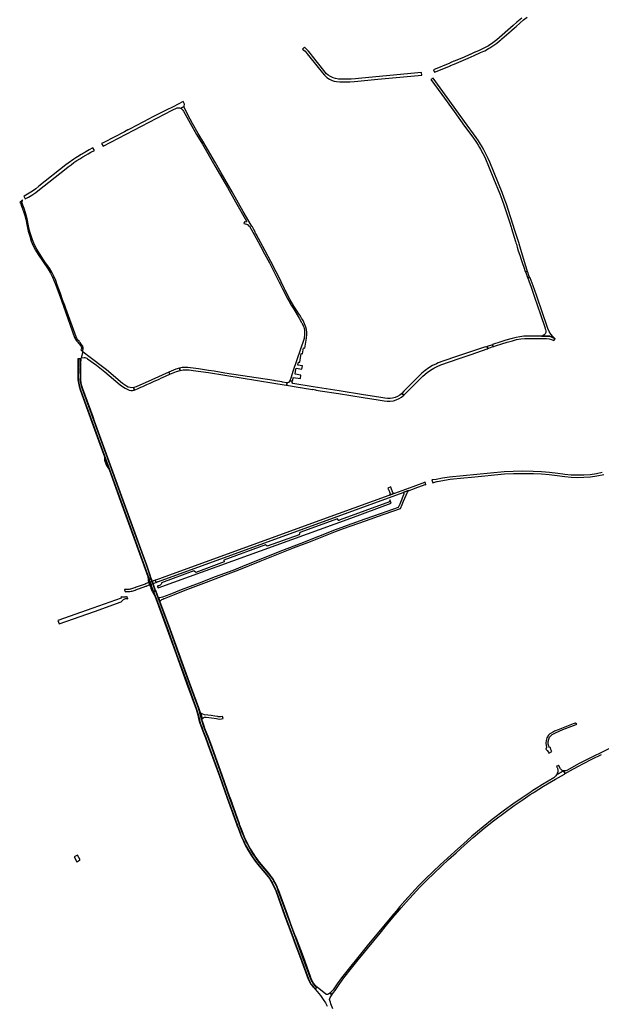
# Model space of a CAD drawing. Header units: metres. Extents: x 124582 to 143330, y 393481 to 406815.
# Tile 106 of 134: x 135888 to 136873, y 395306 to 396974. Entities that reach past the tile are written whole.
import ezdxf

# ---------------------------------------------------------------- set-up
doc = ezdxf.new("R2010")
doc.units = ezdxf.units.M
doc.header["$MEASUREMENT"] = 0
doc.layers.add('ir-ARC-asfalt-bestaande fietspaden-niet te inspecteren', color=21, linetype='Continuous', lineweight=0)
doc.layers.add('ir-ARC-asfalt-bestaande wegen-niet te inspecteren', color=151, linetype='Continuous', lineweight=0)

msp = doc.modelspace()

# ---------------------------------------------------------------- linework, layer by layer
at = {"layer": 'ir-ARC-asfalt-bestaande fietspaden-niet te inspecteren', "color": 11, "linetype": 'Continuous', "lineweight": 30, "flags": 128}
for points in [[(135892.04, 396667.521), (135889.95, 396665.9), (135889.101, 396665.014), (135888.424, 396663.991), (135888.287, 396663.725), (135889.54, 396663.247), (135892.013, 396656.098), (135892.208, 396655.534), (135893.191, 396652.614), (135893.932, 396650.412), (135896.822, 396642.011), (135898.509, 396635.852), (135900.685, 396623.907), (135902.66, 396615.26), (135905.18, 396606.755), (135907.754, 396598.677), (135910.986, 396590.838), (135914.854, 396583.294), (135919.332, 396576.094), (135936.52, 396550.85), (135940.374, 396544.393), (135943.825, 396537.713), (135946.86, 396530.833), (135949.469, 396523.781), (135958.837, 396497.7), (135962.291, 396488.085), (135981.165, 396435.541), (135982.515, 396432.597), (135984.292, 396429.889), (135986.709, 396427.078), (135988.084, 396425.461), (135988.994, 396424.391), (135991.02, 396421.703), (135992.164, 396419.951), (135992.257, 396419.746), (135992.839, 396418.453), (135993.071, 396416.784), (135992.535, 396415.186), (135991.627, 396414.221), (135993.453, 396412.449), (135995.334, 396410.839), (135995.591, 396410.637), (135995.191, 396412.677), (135995.375, 396414.454), (135995.709, 396416.171), (135995.816, 396417.716), (135995.363, 396419.624), (135994.933, 396420.734), (135994.827, 396421.008), (135993.086, 396423.51), (135991.372, 396425.756), (135991.218, 396425.957), (135989.733, 396427.679), (135988.764, 396428.803), (135986.834, 396431.015), (135984.993, 396433.687), (135983.59, 396436.613), (135966.142, 396484.558), (135964.436, 396489.421), (135960.95, 396499.36), (135957.295, 396509.674), (135951.97, 396524.683), (135949.273, 396531.949), (135946.13, 396539.034), (135942.553, 396545.911), (135938.557, 396552.552), (135931.096, 396563.492), (135928.735, 396566.954), (135921.53, 396577.519), (135917.038, 396584.844), (135913.172, 396592.516), (135909.956, 396600.484), (135907.688, 396607.674), (135907.207, 396609.167), (135906.742, 396610.669), (135905.025, 396616.833), (135903.319, 396624.451), (135901.16, 396636.418), (135899.395, 396642.771), (135896.268, 396652.079), (135895.733, 396653.656), (135894.8, 396656.406), (135894.688, 396656.733), (135892.112, 396664.238), (135892.925, 396667.612), (135892.802, 396667.872), (135892.429, 396667.696), (135892.04, 396667.521)], [(135987.75, 396399.111), (135986.749, 396399.17), (135986.742, 396390.95), (135986.662, 396378.611), (135986.775, 396369.041), (135986.964, 396363.327), (135987.696, 396357.656), (135988.963, 396352.081), (135990.755, 396346.652), (136010.537, 396292.082), (136024.053, 396254.728), (136031.774, 396233.274), (136032.076, 396231.353), (136032.045, 396229.408), (136032.105, 396227.478), (136032.505, 396225.588), (136035.152, 396218.491), (136036.094, 396216.583), (136037.32, 396214.844), (136038.671, 396213.225), (136039.754, 396211.415), (136059.08, 396158.12), (136079.381, 396102.176), (136105.27, 396030.319), (136105.828, 396025.3), (136107.331, 396025.85), (136079.982, 396102.514), (136059.698, 396158.366), (136040.378, 396211.668), (136024.649, 396254.993), (136011.098, 396292.408), (135991.437, 396346.873), (135989.626, 396352.27), (135988.347, 396357.817), (135987.612, 396363.462), (135987.429, 396369.152), (135987.336, 396378.566), (135987.552, 396391.005), (135987.75, 396399.111)], [(135990.974, 396369.111), (135991.146, 396363.69), (135991.848, 396358.311), (135993.072, 396353.027), (135994.807, 396347.888), (136014.428, 396293.612), (136028.028, 396256.03), (136043.809, 396212.532), (136062.985, 396159.619), (136083.31, 396103.68), (136102.819, 396049.91), (136105.566, 396041.82), (136108.64, 396032.547), (136110.531, 396027.02), (136110.896, 396027.154), (136109.253, 396032.6), (136103.604, 396049.751), (136103.098, 396050.639), (136083.901, 396103.874), (136063.596, 396159.741), (136044.37, 396212.744), (136028.613, 396256.227), (136015.122, 396293.597), (136012.497, 396300.862), (135995.429, 396348.065), (135993.744, 396353.179), (135992.538, 396358.428), (135991.821, 396363.765), (135991.599, 396369.145), (135991.54, 396378.601), (135991.858, 396390.984), (135992.357, 396398.999), (135991.287, 396399.018), (135991.094, 396390.986), (135990.898, 396378.551), (135990.974, 396369.111)], [(136557.919, 396180.088), (136574.451, 396186.105), (136576.008, 396185.782), (136574.568, 396190.52), (136573.573, 396189.648), (136558.129, 396184.023), (136553.96, 396182.505), (136522.907, 396171.195), (136521.648, 396170.736), (136514.518, 396168.14), (136513.375, 396167.723), (136427.256, 396136.357), (136128, 396027.362), (136126.748, 396027.181), (136121.814, 396025.391), (136117.745, 396023.914), (136119.062, 396020.351), (136119.106, 396020.233), (136119.49, 396020.465), (136120.385, 396020.895), (136121.291, 396021.26), (136122.396, 396021.643), (136123.238, 396021.871), (136537.553, 396172.674), (136546.354, 396175.878), (136547.502, 396176.295), (136553.759, 396178.573), (136557.919, 396180.088)], [(136078.917, 396005.601), (136080.561, 396006.09), (136083.67, 396007.227), (136084.203, 396007.422), (136084.679, 396007.596), (136085.149, 396007.768), (136101.973, 396013.92), (136102.15, 396013.984), (136102.385, 396014.07), (136102.832, 396014.234), (136103.307, 396014.408), (136103.581, 396014.508), (136103.721, 396014.56), (136108.296, 396016.232), (136110.477, 396017.03), (136113.731, 396018.22), (136114.096, 396018.353), (136115.472, 396018.856), (136115.939, 396019.027), (136118.904, 396020.111), (136119.106, 396020.233), (136119.062, 396020.351), (136117.745, 396023.914), (136114.583, 396022.747), (136114.123, 396022.577), (136112.724, 396022.061), (136112.374, 396021.932), (136109.153, 396020.742), (136106.953, 396019.93), (136102.441, 396018.264), (136102.3, 396018.212), (136102.035, 396018.115), (136101.621, 396017.968), (136101.55, 396017.939), (136101.455, 396017.901), (136101.146, 396017.792), (136101.064, 396017.763), (136100.831, 396017.671), (136100.617, 396017.592), (136083.872, 396011.412), (136083.829, 396011.397), (136083.353, 396011.224), (136082.875, 396011.05), (136082.383, 396010.872), (136077.754, 396009.193), (136075.933, 396008.73), (136075.117, 396008.607), (136073.854, 396008.477), (136073.302, 396008.456), (136071.896, 396008.403), (136069.613, 396008.469), (136069.165, 396008.481), (136068.868, 396008.49), (136065.532, 396008.561), (136065.821, 396007.771), (136066.77, 396005.177), (136067.089, 396004.304), (136068.701, 396004.828), (136070.382, 396005.048), (136070.867, 396005.054), (136071.447, 396005.027), (136074.612, 396005.05), (136076.78, 396005.201), (136078.917, 396005.601)], [(136256.477, 395609.459), (136256.275, 395610.025), (136240.32, 395654.726), (136226.925, 395692.057), (136207.584, 395746.156), (136203.424, 395757.41), (136198.987, 395768.549), (136196.919, 395773.855), (136195.542, 395777.827), (136195.054, 395779.234), (136193.392, 395784.681), (136191.937, 395790.186), (136189.89, 395798.04), (136187.438, 395805.778), (136171.516, 395849.993), (136153.867, 395898.856), (136136.571, 395946.56), (136121.671, 395987.179), (136114.788, 396005.139), (136114.437, 396006.054), (136113.802, 396007.71), (136111.68, 396013.659), (136111.451, 396014.301), (136111.077, 396015.35), (136110.924, 396015.779), (136110.605, 396016.673), (136110.477, 396017.03), (136109.153, 396020.742), (136107.939, 396024.146), (136107.331, 396025.85), (136105.828, 396025.3), (136106.034, 396023.447), (136106.202, 396022), (136106.953, 396019.93), (136108.296, 396016.232), (136108.425, 396015.877), (136108.749, 396014.984), (136108.904, 396014.557), (136109.285, 396013.509), (136109.517, 396012.872), (136110.386, 396010.477), (136111.345, 396007.837), (136111.599, 396007.138), (136112.638, 396005.394), (136115.501, 396000.59), (136117.623, 395995.912), (136121.221, 395987.047), (136153.279, 395898.516), (136170.902, 395849.693), (136186.844, 395805.637), (136189.352, 395797.877), (136191.157, 395789.923), (136192.922, 395783.73), (136194.897, 395777.6), (136198.369, 395768.24), (136202.792, 395757.151), (136206.997, 395745.883), (136226.317, 395691.893), (136239.744, 395654.526), (136255.708, 395609.808), (136255.909, 395609.243), (136256.111, 395608.677), (136256.817, 395606.7), (136260.16, 395597.661), (136264.623, 395586.75), (136269.665, 395576.095), (136274.943, 395566.362), (136280.765, 395556.945), (136287.112, 395547.873), (136293.963, 395539.175), (136306.303, 395524.799), (136310.989, 395518.473), (136315.141, 395511.784), (136318.731, 395504.778), (136321.736, 395497.501), (136336.812, 395456.09), (136350.623, 395418.556), (136352.995, 395412.189), (136363.587, 395383.754), (136376.666, 395348.273), (136377.214, 395347.004), (136377.795, 395345.748), (136380.733, 395340.408), (136384.261, 395335.437), (136388.331, 395330.9), (136388.734, 395331.284), (136388.391, 395331.619), (136387.316, 395332.712), (136385.832, 395334.341), (136384.423, 395336.035), (136382.703, 395338.339), (136381.376, 395340.333), (136380.102, 395342.474), (136379.197, 395344.163), (136378.729, 395345.108), (136378.201, 395346.235), (136377.91, 395346.892), (136377.26, 395348.464), (136365.182, 395381.129), (136353.461, 395412.751), (136351.209, 395418.825), (136337.397, 395456.352), (136322.276, 395497.682), (136320.876, 395501.389), (136319.312, 395505.03), (136317.587, 395508.598), (136315.706, 395512.086), (136313.671, 395515.486), (136311.487, 395518.793), (136309.158, 395521.999), (136306.688, 395525.098), (136294.38, 395539.551), (136287.61, 395548.271), (136281.312, 395557.336), (136275.502, 395566.723), (136270.198, 395576.404), (136267.599, 395581.673), (136265.152, 395587.015), (136262.859, 395592.424), (136260.721, 395597.896), (136257.4, 395606.872), (136256.678, 395608.894), (136256.477, 395609.459)], [(136264.686, 395599.502), (136261.204, 395608.857), (136260.65, 395610.411), (136260.449, 395610.976), (136260.247, 395611.542), (136247.899, 395646.197), (136247.863, 395646.864), (136244.653, 395655.833), (136244.295, 395656.286), (136230.86, 395693.582), (136211.713, 395747.336), (136207.367, 395759.044), (136203.093, 395769.73), (136201.887, 395772.749), (136200.474, 395776.558), (136199.334, 395779.89), (136197.739, 395785.068), (136197.418, 395786.215), (136197.333, 395786.64), (136197.262, 395787.176), (136197.233, 395787.825), (136197.256, 395788.366), (136197.318, 395788.903), (136197.399, 395789.328), (136197.449, 395789.539), (136194.84, 395798.55), (136194.304, 395799.262), (136191.281, 395807.835), (136175.523, 395851.013), (136140.515, 395947.835), (136125.623, 395988.445), (136123.474, 395994.021), (136122.274, 395997.052), (136118.532, 396006.509), (136118.17, 396007.424), (136117.719, 396008.562), (136115.34, 396014.992), (136115.101, 396015.637), (136114.716, 396016.677), (136114.557, 396017.107), (136114.228, 396017.997), (136114.096, 396018.353), (136112.724, 396022.061), (136111.47, 396025.449), (136111.143, 396026.334), (136110.896, 396027.154), (136110.531, 396027.02), (136111.132, 396025.325), (136112.374, 396021.932), (136113.731, 396018.22), (136113.862, 396017.863), (136114.188, 396016.972), (136114.345, 396016.542), (136114.726, 396015.499), (136114.962, 396014.855), (136117.326, 396008.393), (136117.755, 396007.271), (136118.106, 396006.353), (136125.042, 395988.226), (136139.915, 395947.719), (136157.35, 395899.595), (136190.76, 395807.111), (136192.059, 395803.156), (136193.814, 395797.163), (136196.045, 395788.338), (136197.62, 395782.842), (136198.877, 395779.004), (136199.399, 395777.408), (136200.364, 395774.717), (136202.442, 395769.391), (136206.688, 395758.699), (136211.055, 395746.99), (136230.221, 395693.319), (136243.654, 395655.964), (136259.572, 395611.284), (136259.774, 395610.718), (136259.975, 395610.153), (136260.515, 395608.638), (136263.991, 395599.281), (136265.01, 395596.606), (136266.067, 395593.945), (136267.162, 395591.3), (136268.294, 395588.671), (136269.464, 395586.058), (136270.671, 395583.462), (136271.915, 395580.883), (136273.196, 395578.323), (136278.41, 395568.693), (136281.215, 395563.99), (136284.149, 395559.367), (136287.21, 395554.826), (136290.397, 395550.373), (136293.705, 395546.009), (136297.133, 395541.739), (136309.424, 395527.284), (136311.945, 395524.154), (136314.324, 395520.914), (136316.554, 395517.571), (136318.633, 395514.131), (136320.555, 395510.601), (136322.316, 395506.989), (136323.914, 395503.301), (136325.345, 395499.545), (136340.872, 395457.111), (136356.069, 395415.897), (136367.782, 395384.269), (136380.452, 395349.959), (136380.723, 395349.275), (136381.184, 395348.179), (136382.236, 395345.951), (136383.311, 395343.955), (136384.867, 395341.441), (136386.589, 395339.038), (136387.954, 395337.353), (136389.808, 395335.308), (136391.352, 395333.786), (136391.893, 395334.302), (136391.832, 395334.35), (136390.872, 395335.219), (136389.909, 395336.157), (136388.915, 395337.204), (136387.336, 395339.064), (136386.03, 395340.822), (136384.503, 395343.214), (136383.348, 395345.363), (136382.212, 395347.909), (136381.736, 395349.166), (136381.415, 395350.109), (136381.233, 395350.686), (136368.604, 395385.721), (136356.954, 395416.964), (136356.062, 395419.371), (136355.316, 395420.133), (136349.733, 395435.116), (136341.542, 395457.404), (136326.167, 395499.429), (136325.363, 395501.591), (136324.506, 395503.731), (136323.594, 395505.849), (136322.407, 395508.406), (136321.26, 395510.698), (136320.297, 395512.507), (136318.381, 395515.839), (136317.108, 395517.874), (136315.322, 395520.573), (136314.138, 395522.247), (136311.818, 395525.311), (136309.87, 395527.69), (136297.617, 395542.117), (136294.145, 395546.434), (136290.146, 395551.745), (136287.9, 395554.906), (136286.956, 395556.274), (136285.084, 395559.07), (136280.143, 395567.002), (136277.008, 395572.53), (136275.078, 395576.161), (136274.735, 395576.826), (136273.816, 395578.643), (136271.597, 395583.106), (136268.926, 395588.93), (136266.329, 395595.176), (136264.686, 395599.502)]]:
    msp.add_lwpolyline(points, close=True, dxfattribs=at)
msp.add_lwpolyline([(136874.515, 396206.463), (136864.859, 396204.227), (136864.859, 396204.227), (136854.2, 396202.808), (136843.478, 396201.985), (136832.727, 396201.761), (136821.98, 396202.136), (136811.271, 396203.11), (136807.795, 396203.673), (136799.097, 396204.896), (136785.3, 396206.486), (136771.458, 396207.625), (136757.586, 396208.313), (136739.254, 396208.695), (136723.759, 396208.461), (136708.273, 396207.876), (136616.083, 396198.91), (136604.32, 396196.746), (136593.184, 396194.698), (136586.128, 396193.937), (136587.557, 396189.182), (136594.511, 396191.312), (136594.896, 396191.355), (136616.879, 396195.398), (136640.327, 396197.677), (136653.037, 396198.912), (136709.289, 396204.378), (136724.287, 396204.906), (136739.293, 396205.107), (136757.973, 396204.732), (136771.387, 396204.089), (136784.768, 396202.949), (136798.097, 396201.312), (136810.882, 396199.505), (136821.752, 396198.558), (136832.657, 396198.202), (136843.565, 396198.436), (136854.445, 396199.261), (136865.264, 396200.673), (136877.403, 396203.175)], dxfattribs=at)
at = {"layer": 'ir-ARC-asfalt-bestaande wegen-niet te inspecteren', "color": 7, "linetype": 'Continuous', "lineweight": 30, "flags": 128}
for points in [[(136738.249, 396976.433), (136729.988, 396969.402), (136729.714, 396969.329), (136723.697, 396964.136), (136723.463, 396963.636), (136696.045, 396939.827), (136689.119, 396934.511), (136681.834, 396929.7), (136674.226, 396925.417), (136666.334, 396921.684), (136659.547, 396918.622), (136659.023, 396918.573), (136650.743, 396914.931), (136650.555, 396914.75), (136639.463, 396909.928), (136623.762, 396903.296), (136623.438, 396903.251), (136617.046, 396900.621), (136616.67, 396900.27), (136589.051, 396888.848), (136590.725, 396884.764), (136590.725, 396884.764), (136617.445, 396895.807), (136617.84, 396895.836), (136623.574, 396898.188), (136623.896, 396898.479), (136647.741, 396908.587), (136657.681, 396912.942), (136668.585, 396917.873), (136673.961, 396920.447), (136675.512, 396921.227), (136681.936, 396924.678), (136684.017, 396925.869), (136689.377, 396929.26), (136694.509, 396932.987), (136695.866, 396934.047), (136700.597, 396937.961), (136702.684, 396939.761), (136704.488, 396941.318), (136720.217, 396954.942), (136721.705, 396956.132), (136725.903, 396959.98), (136728.657, 396962.309), (136741.447, 396973.236), (136747.349, 396978.238)], [(136888.95, 395739.9), (136843.05, 395717.68), (136835.263, 395713.362), (136814.36, 395701.77), (136812.608, 395701.066), (136810.738, 395700.814), (136808.862, 395701.028), (136811.741, 395696.447), (136825.887, 395704.485), (136835.604, 395709.811), (136841.573, 395713.082), (136857.151, 395721.082), (136873.271, 395728.886)], [(136418.37, 395297.893), (136415.057, 395306.311), (136414.26, 395309.03), (136413.323, 395312.062), (136413.015, 395313.809), (136413.15, 395315.578), (136413.719, 395317.258), (136416.151, 395320.518), (136414.406, 395325.325), (136413.544, 395324.506), (136410.942, 395322.534), (136409.443, 395322.064), (136407.875, 395322.148), (136406.435, 395322.774), (136391.893, 395334.302), (136391.352, 395333.786), (136388.734, 395331.284), (136388.331, 395330.9), (136391.716, 395327.157), (136397.334, 395320.454), (136402.29, 395313.664), (136405.975, 395308.13), (136406.8, 395306.657), (136408.862, 395302.399)]]:
    msp.add_lwpolyline(points, dxfattribs=at)
for points in [[(136367.211, 396923.981), (136371.343, 396920.255), (136375.006, 396916.066), (136393.678, 396892.737), (136401.041, 396883.623), (136404.489, 396879.453), (136408.337, 396875.65), (136412.557, 396872.89), (136417.119, 396870.743), (136420.806, 396869.754), (136424.572, 396869.13), (136430.453, 396868.482), (136435.199, 396868.181), (136439.955, 396868.227), (136447.454, 396868.418), (136454.941, 396868.869), (136494.809, 396872.679), (136568.956, 396879.665), (136568.442, 396884.156), (136467.641, 396874.528), (136462.118, 396873.932), (136456.583, 396873.471), (136449.401, 396873.063), (136442.213, 396872.798), (136437.625, 396872.701), (136437.189, 396872.711), (136433.037, 396872.802), (136428.02, 396873.042), (136423.072, 396873.901), (136418.686, 396875.479), (136414.482, 396877.489), (136410.5, 396879.912), (136407.799, 396882.171), (136405.402, 396884.75), (136403.346, 396887.609), (136383.898, 396912.068), (136380.69, 396916.21), (136377.274, 396920.183), (136374.062, 396923.806), (136370.46, 396927.043), (136367.211, 396923.981)], [(136728.482, 396595.532), (136729.066, 396593.374), (136729.776, 396590.753), (136730.456, 396588.479), (136732.399, 396581.987), (136733.226, 396579.493), (136735.911, 396571.397), (136736.154, 396570.665), (136739.75, 396560.44), (136741.642, 396554.439), (136743.918, 396547.22), (136744.176, 396546.538), (136744.426, 396546.631), (136744.504, 396546.425), (136747.659, 396547.589), (136747.581, 396547.801), (136747.819, 396547.89), (136747.538, 396548.628), (136742.627, 396563.248), (136736.465, 396584.579), (136733.948, 396593.738), (136733.642, 396594.687), (136730.975, 396602.966), (136726.734, 396616.808), (136712.408, 396661.215), (136708.732, 396671.176), (136704.841, 396681.054), (136684.077, 396732.574), (136681.476, 396738.395), (136678.736, 396744.152), (136676.358, 396748.86), (136673.864, 396753.507), (136671.151, 396758.313), (136668.322, 396763.051), (136664.794, 396768.652), (136661.133, 396774.167), (136641.243, 396801.267), (136623.712, 396825.471), (136588.097, 396874.927), (136584.431, 396872.448), (136602.847, 396847.127), (136623.562, 396818.201), (136641.502, 396793.496), (136655.449, 396774.434), (136661.576, 396765.607), (136664.22, 396761.397), (136666.774, 396757.132), (136668.418, 396754.228), (136672.424, 396746.849), (136675.569, 396740.664), (136690.676, 396704.376), (136701.06, 396678.663), (136704.694, 396669.484), (136708.025, 396660.19), (136717.361, 396631.317), (136720.254, 396622.369), (136721.073, 396619.732), (136727.762, 396598.192), (136728.482, 396595.532)], [(136167.501, 396830.118), (136167.256, 396830.792), (136164.902, 396835.15), (136147.842, 396826.36), (136136.44, 396820.433), (136111.619, 396807.729), (136107.396, 396805.548), (136075.427, 396789.031), (136071.816, 396787.166), (136071.349, 396786.925), (136065.599, 396783.954), (136030.666, 396765.906), (136027.027, 396764.133), (136029.318, 396759.612), (136146.668, 396820.179), (136154.862, 396824.158), (136156.712, 396824.55), (136158.603, 396824.484), (136160.421, 396823.963), (136160.895, 396823.673), (136166.547, 396826.574), (136166.519, 396827.802), (136167.501, 396830.118)], [(136336.661, 396517.624), (136331.99, 396527.19), (136331.029, 396529.157), (136330.757, 396529.713), (136330.678, 396529.875), (136322.279, 396546.521), (136313.423, 396563.817), (136303.786, 396582.01), (136288.456, 396610.26), (136287.497, 396612.062), (136287.101, 396612.997), (136286.914, 396613.994), (136286.997, 396614.37), (136284.905, 396618.072), (136282.27, 396622.78), (136281.238, 396623.862), (136280.113, 396625.63), (136266.861, 396648.933), (136247.814, 396682.037), (136229.336, 396714.431), (136219.629, 396731.218), (136210.147, 396747.496), (136200.282, 396764.829), (136190.515, 396781.028), (136181.002, 396797.99), (136173.167, 396812.382), (136173.024, 396812.645), (136166.572, 396825.437), (136166.547, 396826.574), (136160.895, 396823.673), (136162.753, 396822.296), (136164.328, 396820.603), (136165.568, 396818.65), (136177.111, 396798.297), (136187.716, 396779.318), (136197.518, 396762.709), (136218.817, 396725.971), (136236.154, 396695.92), (136240.032, 396689.136), (136253.685, 396665.249), (136272.493, 396632.525), (136271.929, 396630.896), (136268.684, 396631.097), (136267.89, 396628.662), (136268.146, 396628.575), (136268.131, 396628.532), (136274.167, 396626.791), (136275.667, 396624.387), (136277.184, 396623.991), (136288.424, 396603.691), (136295.809, 396590.144), (136296.408, 396589.033), (136302.821, 396577.138), (136310.965, 396561.615), (136329.692, 396524.698), (136331.385, 396521.36), (136333.312, 396517.605), (136342.347, 396500), (136343.626, 396497.51), (136347.584, 396490.109), (136352.123, 396483.049), (136361.283, 396468.02), (136361.362, 396467.879), (136362.601, 396465.683), (136365.257, 396460.919), (136365.653, 396460.16), (136366.232, 396459.051), (136368.152, 396454.964), (136369.043, 396452.725), (136369.738, 396450.317), (136370.231, 396447.86), (136370.53, 396445.3), (136370.607, 396442.724), (136370.417, 396439.376), (136370.02, 396436.047), (136369.594, 396433.811), (136369.019, 396431.609), (136351.498, 396379.478), (136347.082, 396366.382), (136345.494, 396362.069), (136349.438, 396361.248), (136349.575, 396362.551), (136350.513, 396362.395), (136351.371, 396367.565), (136363.562, 396365.543), (136364.42, 396371.371), (136354.458, 396373.14), (136355.217, 396378.298), (136356.414, 396383.109), (136365.91, 396381.49), (136366.763, 396387.286), (136359.308, 396388.614), (136359.993, 396393.706), (136362.489, 396393.37), (136364.718, 396408.071), (136367.138, 396407.704), (136368.634, 396417.572), (136371.188, 396417.185), (136373.73, 396434.269), (136373.451, 396434.325), (136373.663, 396435.284), (136374.315, 396439.862), (136374.383, 396444.485), (136373.889, 396448.675), (136372.805, 396452.752), (136370.588, 396458.385), (136367.964, 396463.841), (136365.53, 396468.177), (136362.906, 396472.4), (136362.566, 396472.93), (136359.859, 396477.127), (136359.363, 396477.86), (136359.246, 396478.035), (136352.244, 396488.52), (136345.979, 396499.33), (136345.636, 396500), (136337.599, 396515.704), (136336.661, 396517.624)], [(135908.955, 396676.627), (135915.559, 396681.148), (135921.87, 396686.07), (135963.893, 396719.52), (135970.169, 396724.333), (135975.13, 396728.03), (135980.16, 396731.631), (135984.967, 396734.946), (135989.876, 396738.11), (135994.912, 396741.189), (136000, 396744.183), (136004.33, 396746.641), (136008.695, 396749.038), (136014.657, 396752.003), (136012.365, 396756.556), (136005.728, 396752.972), (136000, 396749.829), (135998.264, 396748.85), (135996.081, 396747.611), (135994.311, 396746.591), (135992.466, 396745.594), (135985.922, 396741.525), (135983.508, 396739.938), (135979.863, 396737.373), (135970.378, 396730.626), (135966.402, 396727.546), (135920.832, 396691.452), (135915.434, 396687.255), (135908.51, 396682.26), (135907.212, 396681.381), (135901.631, 396678.005), (135895.872, 396674.944), (135895.185, 396674.606), (135897.326, 396670.013), (135903.226, 396673.169), (135908.955, 396676.627)], [(136750.354, 396540.458), (136748.289, 396545.921), (136747.659, 396547.589), (136744.504, 396546.425), (136745.47, 396543.894), (136747.448, 396538.708), (136748.46, 396536.056), (136751.578, 396537.218), (136750.354, 396540.458)], [(136748.522, 396535.031), (136748.886, 396534.399), (136750.064, 396531.3), (136752.418, 396525.107), (136753.605, 396521.986), (136760.07, 396503.862), (136770.168, 396473.983), (136777.784, 396451.164), (136777.513, 396451.017), (136778.626, 396448.775), (136779.042, 396446.306), (136778.726, 396443.823), (136777.704, 396441.538), (136776.053, 396439.637), (136773.921, 396438.298), (136771.491, 396437.639), (136785.982, 396437.417), (136794.613, 396433.043), (136790.753, 396436.792), (136787.367, 396440.974), (136784.502, 396445.529), (136782.201, 396450.393), (136780.496, 396455.497), (136773.711, 396475.467), (136763.027, 396506.953), (136757.443, 396522.554), (136752.197, 396536.407), (136751.932, 396537.063), (136751.669, 396536.967), (136751.578, 396537.218), (136748.46, 396536.056), (136748.547, 396535.832), (136748.261, 396535.728), (136748.522, 396535.031)], [(136771.491, 396437.639), (136769.229, 396437.674), (136762.154, 396437.533), (136741.68, 396437.285), (136735.198, 396436.645), (136728.777, 396435.547), (136721.785, 396433.797), (136711.071, 396430.728), (136700.919, 396427.606), (136690.452, 396424.199), (136690.53, 396423.868), (136689.444, 396423.678), (136688.743, 396423.408), (136688.846, 396423.142), (136688.608, 396423.057), (136689.721, 396419.923), (136689.977, 396420.016), (136690.067, 396419.76), (136690.769, 396420.006), (136693.974, 396421.08), (136704.5, 396424.503), (136713.433, 396427.324), (136722.418, 396429.862), (136729.364, 396431.702), (136736.452, 396432.884), (136743.619, 396433.395), (136761.891, 396433.73), (136775.892, 396433.735), (136780.21, 396433.614), (136784.475, 396432.93), (136788.614, 396431.695), (136792.556, 396429.93), (136794.613, 396433.043), (136785.982, 396437.417), (136771.491, 396437.639)], [(136593.715, 396390.928), (136587.049, 396387.603), (136580.663, 396383.767), (136574.596, 396379.444), (136568.885, 396374.661), (136563.565, 396369.446), (136551.471, 396357.169), (136538.598, 396344.255), (136535.155, 396340.553), (136538.409, 396337.376), (136539.287, 396338.245), (136555.106, 396354.123), (136570.579, 396369.597), (136578.11, 396375.993), (136583.512, 396379.945), (136589.229, 396383.424), (136595.221, 396386.404), (136601.445, 396388.866), (136632.046, 396399.6), (136652.591, 396406.548), (136679.904, 396415.872), (136679.859, 396415.995), (136679.838, 396416.055), (136680.55, 396416.33), (136680.462, 396416.575), (136680.712, 396416.665), (136679.572, 396419.814), (136679.324, 396419.725), (136679.235, 396419.967), (136678.532, 396419.706), (136676.688, 396419.087), (136676.576, 396419.422), (136653.315, 396411.525), (136629.27, 396403.456), (136604.425, 396395.003), (136596.791, 396392.251), (136593.715, 396390.928)], [(136680.712, 396416.665), (136682.3, 396417.24), (136688.014, 396419.306), (136689.721, 396419.923), (136688.608, 396423.057), (136686.891, 396422.44), (136681.291, 396420.434), (136679.572, 396419.814), (136680.712, 396416.665)], [(136003.3, 396399.37), (136018.14, 396388.46), (136032.38, 396377.24), (136058.293, 396355.348), (136062.242, 396352.042), (136066.582, 396349.268), (136071.242, 396347.074), (136073.442, 396346.279), (136076.391, 396345.74), (136079.39, 396345.737), (136082.34, 396346.27), (136081.358, 396350.339), (136078.196, 396350.002), (136075.03, 396350.291), (136071.982, 396351.195), (136069.17, 396352.68), (136062.57, 396357.4), (136035.32, 396380.66), (136003.14, 396404.69), (136000, 396407.164), (135995.591, 396410.637), (135995.334, 396410.839), (135992.59, 396400.84), (135997.241, 396401.51), (135998.636, 396401.335), (136000, 396400.997), (136001.713, 396400.312), (136003.3, 396399.37)], [(135987.75, 396399.111), (135987.552, 396391.005), (135987.336, 396378.566), (135987.429, 396369.152), (135987.612, 396363.462), (135988.347, 396357.817), (135989.626, 396352.27), (135991.437, 396346.873), (136011.098, 396292.408), (136024.649, 396254.993), (136040.378, 396211.668), (136059.698, 396158.366), (136079.982, 396102.514), (136107.331, 396025.85), (136108.999, 396026.46), (136110.531, 396027.02), (136108.64, 396032.547), (136105.566, 396041.82), (136102.819, 396049.91), (136083.31, 396103.68), (136062.985, 396159.619), (136043.809, 396212.532), (136028.028, 396256.03), (136014.428, 396293.612), (135994.807, 396347.888), (135993.072, 396353.027), (135991.848, 396358.311), (135991.146, 396363.69), (135990.974, 396369.111), (135990.898, 396378.551), (135991.094, 396390.986), (135991.287, 396399.018), (135987.75, 396399.111)], [(136087.974, 396348.503), (136093.38, 396350.926), (136096.493, 396352.259), (136103.567, 396355.455), (136109.095, 396358.08), (136114.71, 396360.487), (136124.512, 396364.892), (136128.465, 396366.668), (136130.095, 396367.401), (136142.601, 396372.905), (136141.02, 396376.603), (136112.235, 396363.804), (136085.314, 396351.815), (136081.358, 396350.339), (136082.34, 396346.27), (136087.974, 396348.503)], [(136158.757, 396383.377), (136152.389, 396381.541), (136141.02, 396376.603), (136142.601, 396372.905), (136153.706, 396377.747), (136159.806, 396379.367), (136158.757, 396383.377)], [(136175.236, 396380.264), (136181.777, 396379.465), (136208.124, 396375.847), (136318.466, 396357.754), (136336.158, 396354.863), (136340.08, 396354.222), (136341.283, 396358.222), (136332.689, 396359.581), (136332.743, 396359.95), (136320.568, 396361.907), (136319.012, 396362.148), (136235.336, 396375.093), (136217.253, 396378.021), (136207.839, 396379.515), (136190.75, 396382.024), (136177.337, 396383.923), (136172.8, 396384.565), (136168.367, 396384.714), (136163.523, 396384.329), (136158.757, 396383.377), (136159.806, 396379.367), (136164.902, 396380.278), (136170.069, 396380.578), (136175.236, 396380.264)], [(136530.625, 396331.679), (136534.704, 396334.272), (136538.409, 396337.376), (136535.155, 396340.553), (136531.715, 396337.782), (136527.937, 396335.495), (136523.886, 396333.733), (136519.637, 396332.527), (136515.265, 396331.899), (136510.848, 396331.861), (136506.466, 396332.412), (136496.298, 396334.058), (136470.073, 396338.203), (136429.378, 396344.684), (136385.344, 396351.652), (136350.799, 396357.209), (136349.782, 396359.115), (136349.438, 396361.248), (136345.494, 396362.069), (136345.481, 396362.033), (136345.305, 396361.555), (136344.124, 396359.512), (136343.08, 396358.761), (136341.868, 396358.331), (136341.283, 396358.222), (136340.08, 396354.222), (136363.13, 396350.456), (136363.552, 396350.388), (136373.06, 396348.846), (136377.113, 396348.189), (136384.247, 396347.033), (136384.282, 396347.027), (136384.366, 396347.453), (136389.048, 396346.698), (136388.989, 396346.343), (136390.354, 396346.132), (136396.809, 396345.132), (136428.097, 396340.286), (136469.841, 396333.611), (136495.099, 396329.502), (136505.307, 396327.982), (136510.479, 396327.257), (136515.701, 396327.273), (136520.868, 396328.027), (136525.876, 396329.506), (136530.625, 396331.679)], [(136142.248, 396000), (136129.859, 395995.215), (136128.051, 395994.492), (136125.693, 395993.992), (136123.474, 395994.021), (136125.623, 395988.445), (136126.485, 395989.133), (136128.988, 395991.13), (136130.499, 395992.033), (136132.094, 395992.777), (136133.379, 395993.241), (136150.119, 396000), (136168.164, 396006.947), (136204.34, 396020.783), (136241.367, 396034.763), (136259.361, 396041.72), (136295.458, 396056.062), (136352.063, 396078.693), (136380.347, 396089.853), (136422.971, 396106.397), (136436.433, 396111.759), (136473.486, 396124.66), (136503.434, 396135.33), (136521.856, 396141.571), (136533.156, 396145.714), (136536.018, 396152.567), (136536.981, 396154.873), (136538.158, 396157.691), (136544.632, 396173.193), (136546.354, 396175.878), (136537.553, 396172.674), (136538.341, 396171.227), (136538.412, 396169.581), (136538.164, 396168.78), (136532.824, 396155.944), (136531.602, 396153.006), (136530.612, 396150.627), (136529.21, 396147.257), (136500.27, 396137.208), (136472.778, 396127.423), (136442.682, 396116.883), (136433.404, 396113.567), (136424.247, 396109.931), (136364.004, 396086.518), (136333.094, 396074.222), (136275.019, 396051.018), (136248.864, 396040.66), (136219.303, 396029.529), (136192.243, 396019.106), (136161.724, 396007.522), (136142.248, 396000)], [(136514.518, 396168.14), (136521.648, 396170.736), (136519.726, 396171.992), (136516.553, 396181.671), (136516.39, 396182.168), (136511.225, 396179.789), (136512.237, 396178.498), (136512.834, 396177.738), (136513.223, 396176.773), (136515.003, 396172.36), (136515.282, 396170.727), (136514.518, 396168.14)], [(136122.438, 396010.85), (136448.93, 396129.29), (136517.404, 396154.458), (136515.071, 396160.143), (136514.438, 396156.767), (136431.063, 396126.076), (136428.692, 396125.481), (136428.053, 396125.434), (136427.494, 396125.748), (136427.204, 396126.32), (136426.318, 396128.236), (136362.698, 396105.068), (136361.239, 396100.885), (136307.501, 396081.525), (136304.516, 396083.881), (136233.897, 396058.165), (136234.317, 396054.947), (136186.209, 396037.279), (136183.186, 396039.698), (136128.494, 396019.782), (136128.533, 396019.449), (136128.217, 396018.339), (136127.52, 396017.241), (136126.813, 396016.458), (136125.939, 396015.723), (136124.966, 396015.155), (136123.954, 396014.755), (136122.915, 396014.426), (136121.767, 396014.2), (136121.215, 396014.177), (136122.438, 396010.85)], [(136116.297, 396005.691), (136118.106, 396006.353), (136117.755, 396007.271), (136117.326, 396008.393), (136114.962, 396014.855), (136114.726, 396015.499), (136114.345, 396016.542), (136114.188, 396016.972), (136113.862, 396017.863), (136113.731, 396018.22), (136112.374, 396021.932), (136111.132, 396025.325), (136110.531, 396027.02), (136108.999, 396026.46), (136107.331, 396025.85), (136107.939, 396024.146), (136109.153, 396020.742), (136110.477, 396017.03), (136110.605, 396016.673), (136110.924, 396015.779), (136111.077, 396015.35), (136111.451, 396014.301), (136111.68, 396013.659), (136113.802, 396007.71), (136114.437, 396006.054), (136114.788, 396005.139), (136116.297, 396005.691)], [(136118.106, 396006.353), (136116.297, 396005.691), (136114.788, 396005.139), (136121.671, 395987.179), (136136.571, 395946.56), (136153.867, 395898.856), (136171.516, 395849.993), (136187.438, 395805.778), (136189.89, 395798.04), (136191.937, 395790.186), (136193.392, 395784.681), (136195.054, 395779.234), (136195.542, 395777.827), (136196.919, 395773.855), (136198.987, 395768.549), (136203.424, 395757.41), (136207.584, 395746.156), (136226.925, 395692.057), (136240.32, 395654.726), (136256.275, 395610.025), (136256.477, 395609.459), (136256.678, 395608.894), (136257.4, 395606.872), (136260.721, 395597.896), (136262.859, 395592.424), (136265.152, 395587.015), (136267.599, 395581.673), (136270.198, 395576.404), (136275.502, 395566.723), (136281.312, 395557.336), (136287.61, 395548.271), (136294.38, 395539.551), (136306.688, 395525.098), (136309.158, 395521.999), (136311.487, 395518.793), (136313.671, 395515.486), (136315.706, 395512.086), (136317.587, 395508.598), (136319.312, 395505.03), (136320.876, 395501.389), (136322.276, 395497.682), (136337.397, 395456.352), (136351.209, 395418.825), (136353.461, 395412.751), (136365.182, 395381.129), (136377.26, 395348.464), (136377.91, 395346.892), (136378.201, 395346.235), (136378.729, 395345.108), (136379.197, 395344.163), (136380.102, 395342.474), (136381.376, 395340.333), (136382.703, 395338.339), (136384.423, 395336.035), (136385.832, 395334.341), (136387.316, 395332.712), (136388.391, 395331.619), (136388.734, 395331.284), (136391.352, 395333.786), (136389.808, 395335.308), (136387.954, 395337.353), (136386.589, 395339.038), (136384.867, 395341.441), (136383.311, 395343.955), (136382.236, 395345.951), (136381.184, 395348.179), (136380.723, 395349.275), (136380.452, 395349.959), (136367.782, 395384.269), (136356.069, 395415.897), (136340.872, 395457.111), (136325.345, 395499.545), (136323.914, 395503.301), (136322.316, 395506.989), (136320.555, 395510.601), (136318.633, 395514.131), (136316.554, 395517.571), (136314.324, 395520.914), (136311.945, 395524.154), (136309.424, 395527.284), (136297.133, 395541.739), (136293.705, 395546.009), (136290.397, 395550.373), (136287.21, 395554.826), (136284.149, 395559.367), (136281.215, 395563.99), (136278.41, 395568.693), (136273.196, 395578.323), (136271.915, 395580.883), (136270.671, 395583.462), (136269.464, 395586.058), (136268.294, 395588.671), (136267.162, 395591.3), (136266.067, 395593.945), (136265.01, 395596.606), (136263.991, 395599.281), (136260.515, 395608.638), (136259.975, 395610.153), (136259.774, 395610.718), (136259.572, 395611.284), (136243.654, 395655.964), (136230.221, 395693.319), (136211.055, 395746.99), (136206.688, 395758.699), (136202.442, 395769.391), (136200.364, 395774.717), (136199.399, 395777.408), (136198.877, 395779.004), (136197.62, 395782.842), (136196.045, 395788.338), (136193.814, 395797.163), (136192.059, 395803.156), (136190.76, 395807.111), (136157.35, 395899.595), (136139.915, 395947.719), (136125.042, 395988.226), (136118.106, 396006.353)], [(136069.871, 395996.705), (136069.676, 395996.569), (136068.948, 395996.151), (136067.8, 395995.66), (136066.783, 395995.451), (136065.626, 395995.244), (136064.297, 395995.152), (136063.125, 395995.173), (136062.092, 395995.369), (136061.204, 395995.749), (136059.548, 395995.169), (136060.105, 395993.579), (136011.939, 395976.596), (135952.881, 395955.709), (135955.044, 395949.866), (136014.819, 395971.13), (136060.277, 395987.685), (136060.52, 395988.013), (136061.476, 395989.033), (136062.355, 395989.922), (136063.183, 395990.624), (136064.176, 395991.311), (136065.287, 395992.001), (136066.258, 395992.504), (136067.26, 395992.894), (136068.252, 395993.155), (136069.405, 395993.237), (136070.39, 395993.068), (136071.336, 395992.494), (136069.871, 395996.705)], [(136201.244, 395796.154), (136198.546, 395796.868), (136195.981, 395797.97), (136194.84, 395798.55), (136197.449, 395789.539), (136198.629, 395790.531), (136200.101, 395791.389), (136201.233, 395791.976), (136202.633, 395792.166), (136204.043, 395792.076), (136213.004, 395790.931), (136221.629, 395789.529), (136226.189, 395788.889), (136230.119, 395789.015), (136232.832, 395789.659), (136231.863, 395793.154), (136228.41, 395792.682), (136224.004, 395792.838), (136223.571, 395792.853), (136218.893, 395793.581), (136212.228, 395794.652), (136201.244, 395796.154)], [(136831.674, 395780.046), (136828.829, 395781.987), (136825.123, 395780.596), (136800.123, 395770.721), (136793.555, 395768.091), (136791.735, 395767.363), (136786.026, 395763.889), (136783.575, 395761.46), (136780.963, 395756.891), (136779.468, 395752.545), (136779.023, 395747.694), (136780.066, 395740.586), (136778.983, 395737.96), (136781.405, 395735.415), (136783.42, 395732.642), (136784.217, 395731.238), (136789.066, 395733.762), (136788.398, 395735.115), (136787.613, 395737), (136786.78, 395739.99), (136786.678, 395740.59), (136785.216, 395740.226), (136783.011, 395746.029), (136782.787, 395751.05), (136783.848, 395754.802), (136785.41, 395757.887), (136787.407, 395760.327), (136789.833, 395762.521), (136792.83, 395764.396), (136795.341, 395765.484), (136807.695, 395770.839), (136830.475, 395779.589), (136831.674, 395780.046)], [(136797.191, 395694.088), (136808.862, 395701.028), (136806.927, 395701.789), (136805.269, 395703.045), (136804.012, 395704.701), (136800.618, 395710.609), (136799.062, 395709.769), (136797.203, 395708.766), (136797.563, 395708.055), (136797.893, 395707.33), (136798.195, 395706.593), (136798.466, 395705.844), (136798.707, 395705.084), (136798.917, 395704.316), (136799.139, 395703.278), (136799.288, 395702.225), (136799.089, 395699.4), (136798.382, 395696.657), (136797.191, 395694.088)], [(136534.249, 395468.921), (136542.771, 395478.752), (136554.123, 395491.474), (136565.539, 395503.712), (136577.622, 395515.872), (136589.961, 395527.896), (136602.189, 395539.425), (136614.403, 395550.633), (136627.14, 395562.146), (136641.39, 395574.906), (136656.056, 395587.976), (136674.473, 395603.792), (136690.283, 395616.351), (136709.981, 395631.17), (136725.153, 395642.238), (136740.374, 395652.712), (136752.674, 395660.754), (136757.373, 395663.827), (136759.213, 395665.03), (136774.799, 395674.937), (136795.197, 395687.033), (136810.424, 395695.698), (136811.741, 395696.447), (136808.862, 395701.028), (136797.191, 395694.088), (136796.186, 395692.67), (136795.024, 395691.377), (136793.662, 395690.101), (136792.383, 395689.09), (136773.569, 395677.903), (136762.418, 395670.892), (136757.175, 395667.596), (136754.199, 395665.725), (136738.747, 395655.444), (136723.088, 395644.762), (136708.787, 395634.22), (136688.221, 395618.823), (136672.666, 395606.449), (136653.853, 395590.353), (136639.373, 395577.413), (136625.063, 395564.646), (136600.045, 395541.8), (136587.525, 395530.012), (136575.38, 395518.147), (136563.34, 395506.081), (136551.882, 395493.782), (136540.205, 395480.793), (136531.977, 395471.257), (136529.173, 395468.008), (136528.779, 395467.524), (136531.236, 395465.44), (136531.516, 395465.769), (136534.249, 395468.921)], [(135980.558, 395555.087), (135985.045, 395546.881), (135985.167, 395546.951), (135985.846, 395547.343), (135989.67, 395549.549), (135990.537, 395550.049), (135985.979, 395558.113), (135980.558, 395555.087)], [(136418.83, 395329.993), (136418.179, 395329.205), (136416.805, 395327.67), (136415.69, 395326.544), (136414.406, 395325.325), (136416.151, 395320.518), (136416.748, 395321.319), (136419.781, 395325.404), (136422.37, 395328.623), (136429.069, 395338.98), (136436.917, 395350.098), (136439.151, 395353.262), (136450.153, 395366.863), (136461.205, 395380.628), (136466.703, 395387.377), (136477.16, 395400.121), (136487.972, 395413.263), (136498.57, 395426.205), (136509.397, 395439.378), (136520.138, 395452.36), (136531.236, 395465.44), (136528.779, 395467.524), (136518.42, 395454.805), (136476.36, 395404.544), (136432.897, 395350.499), (136425.615, 395340.416), (136418.83, 395329.993)]]:
    msp.add_lwpolyline(points, close=True, dxfattribs=at)

doc.saveas('drawing.dxf')
